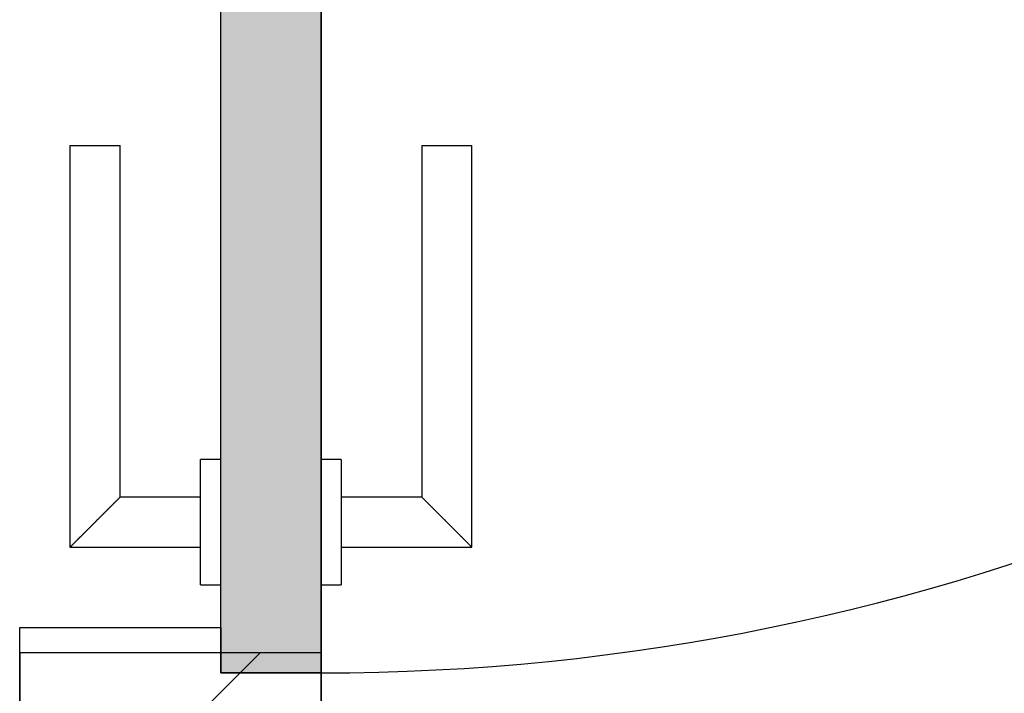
# Model space of a CAD drawing. Extents: x 2 to 87, y -108 to 11.
# Tile 117 of 256: x 21.808 to 22.199, y -59.374 to -59.105. Entities that reach past the tile are written whole.
import ezdxf

# ---------------------------------------------------------------- set-up
doc = ezdxf.new("R2010")
doc.units = 0
doc.header["$MEASUREMENT"] = 0
for name, color, linetype in [('16', 7, 'CONTINUOUS'), ('30', 7, 'CONTINUOUS'), ('8', 7, 'CONTINUOUS')]:
    doc.layers.add(name, color=color, linetype=linetype)

# ---------------------------------------------------------------- blocks, each defined once
blk = doc.blocks.new('*N200')
at = {"layer": '8', "color": 62, "linetype": 'Continuous'}
for p, q in [((0.16, -0.745), (0.16, 0.141)), ((0.2, -0.745), (0.2, 0.141)), ((0.16, -0.745), (0.2, -0.745))]:
    blk.add_line(p, q, dxfattribs=at)
for points in [[(0.16, -0.745), (0.16, -0.745), (0.16, 0.141)], [(0.16, -0.745), (0.2, -0.745), (0.2, 0.141)], [(0.16, -0.745), (0.16, 0.141), (0.2, 0.141)], [(0.2, -0.745), (0.2, -0.745), (0.2, 0.141)]]:
    blk.add_solid(points, dxfattribs=at)

msp = doc.modelspace()

# ---------------------------------------------------------------- linework, layer by layer
at = {"layer": '16', "color": 62, "linetype": 'Continuous'}
msp.add_arc((21.9276, -58.4795), 0.886, 270, 360, dxfattribs=at)
at = {"layer": '30', "color": 62, "linetype": 'Continuous'}
for p, q in [((21.8076, -59.3475), (21.8876, -59.3475)), ((21.8076, -59.3875), (21.8076, -59.3475)), ((21.8876, -59.3475), (21.8876, -59.3655)), ((21.8076, -59.3575), (21.8076, -59.3975)), ((21.9276, -59.3575), (21.8076, -59.3575)), ((21.9276, -59.3795), (21.9276, -59.3575)), ((21.8876, -59.3655), (21.9276, -59.3655)), ((21.9276, -59.3655), (21.9276, -59.3875))]:
    msp.add_line(p, q, dxfattribs=at)
at = {"layer": '8', "color": 62, "linetype": 'Continuous'}
for p, q in [((21.8876, -59.3655), (21.8876, -58.4795)), ((21.9276, -58.4795), (21.9276, -59.3655)), ((21.8276, -59.1555), (21.8276, -59.3155)), ((21.8276, -59.1555), (21.8476, -59.1555)), ((21.8476, -59.2955), (21.8476, -59.1555)), ((21.9676, -59.1555), (21.9676, -59.2955)), ((21.9676, -59.1555), (21.9876, -59.1555)), ((21.9876, -59.3155), (21.9876, -59.1555)), ((21.8876, -59.2805), (21.8796, -59.2805)), ((21.8796, -59.3305), (21.8796, -59.2805)), ((21.9356, -59.2805), (21.9276, -59.2805)), ((21.9356, -59.2805), (21.9356, -59.3305)), ((21.8796, -59.2955), (21.8476, -59.2955)), ((21.9676, -59.2955), (21.9356, -59.2955)), ((21.8276, -59.3155), (21.8796, -59.3155)), ((21.9356, -59.3155), (21.9876, -59.3155)), ((21.8796, -59.3305), (21.8876, -59.3305)), ((21.9276, -59.3305), (21.9356, -59.3305)), ((21.8633, -59.3975), (21.9033, -59.3575)), ((21.8733, -59.3875), (21.8953, -59.3655)), ((21.9276, -59.3655), (21.8876, -59.3655))]:
    msp.add_line(p, q, dxfattribs=at)
for points in [[(21.8476, -59.2955), (21.8475, -59.2955), (21.8475, -59.2956), (21.8475, -59.2956), (21.8475, -59.2956), (21.8475, -59.2956), (21.8475, -59.2956), (21.8475, -59.2956), (21.8475, -59.2956), (21.8475, -59.2956), (21.8475, -59.2956), (21.8475, -59.2956), (21.8475, -59.2956), (21.8475, -59.2956), (21.8475, -59.2956), (21.8475, -59.2956), (21.8475, -59.2956), (21.8475, -59.2956), (21.8475, -59.2956), (21.8475, -59.2956), (21.8475, -59.2956), (21.8475, -59.2956), (21.8475, -59.2956), (21.8475, -59.2956), (21.8475, -59.2956), (21.8475, -59.2956), (21.8475, -59.2956), (21.8475, -59.2956), (21.8475, -59.2956), (21.8474, -59.2957), (21.8474, -59.2957), (21.8474, -59.2957), (21.8474, -59.2957), (21.8474, -59.2957), (21.8474, -59.2957), (21.8474, -59.2957), (21.8474, -59.2957), (21.8474, -59.2957), (21.8474, -59.2957), (21.8474, -59.2957), (21.8474, -59.2957), (21.8474, -59.2957), (21.8474, -59.2957), (21.8474, -59.2957), (21.8474, -59.2957), (21.8474, -59.2957), (21.8474, -59.2957), (21.8473, -59.2957), (21.8473, -59.2958), (21.8473, -59.2958), (21.8473, -59.2958), (21.8473, -59.2958), (21.8473, -59.2958), (21.8473, -59.2958), (21.8473, -59.2958), (21.8473, -59.2958), (21.8473, -59.2958), (21.8473, -59.2958), (21.8473, -59.2958), (21.8473, -59.2958), (21.8473, -59.2958), (21.8473, -59.2958), (21.8473, -59.2958), (21.8472, -59.2959), (21.8471, -59.296), (21.8471, -59.296), (21.8471, -59.296), (21.8471, -59.296), (21.8471, -59.296), (21.8471, -59.296), (21.8471, -59.296), (21.8471, -59.296), (21.8471, -59.296), (21.8471, -59.296), (21.8471, -59.296), (21.847, -59.296), (21.847, -59.2961), (21.847, -59.2961), (21.847, -59.2961), (21.847, -59.2961), (21.847, -59.2961), (21.847, -59.2961), (21.847, -59.2961), (21.847, -59.2961), (21.847, -59.2961), (21.847, -59.2961), (21.8469, -59.2962), (21.8469, -59.2962), (21.8469, -59.2962), (21.8469, -59.2962), (21.8469, -59.2962), (21.8469, -59.2962), (21.8469, -59.2962), (21.8469, -59.2962), (21.8469, -59.2962), (21.8469, -59.2962), (21.8468, -59.2963), (21.8468, -59.2963), (21.8468, -59.2963), (21.8468, -59.2963), (21.8468, -59.2963), (21.8468, -59.2963), (21.8468, -59.2963), (21.8468, -59.2963), (21.8468, -59.2963), (21.8468, -59.2963), (21.8467, -59.2964), (21.8467, -59.2964), (21.8467, -59.2964), (21.8467, -59.2964), (21.8467, -59.2964), (21.8467, -59.2964), (21.8467, -59.2964), (21.8467, -59.2964), (21.8466, -59.2964), (21.8466, -59.2965), (21.8466, -59.2965), (21.8466, -59.2965), (21.8466, -59.2965), (21.8466, -59.2965), (21.8466, -59.2965), (21.8466, -59.2965), (21.8466, -59.2965), (21.8465, -59.2966), (21.8465, -59.2966), (21.8465, -59.2966), (21.8465, -59.2966), (21.8465, -59.2966), (21.8465, -59.2966), (21.8465, -59.2966), (21.8465, -59.2966), (21.8464, -59.2967), (21.8464, -59.2967), (21.8464, -59.2967), (21.8464, -59.2967), (21.8464, -59.2967), (21.8464, -59.2967), (21.8464, -59.2967), (21.8464, -59.2967), (21.8463, -59.2968), (21.8463, -59.2968), (21.8463, -59.2968), (21.8463, -59.2968), (21.8463, -59.2968), (21.8463, -59.2968), (21.8463, -59.2968), (21.8462, -59.2969), (21.8462, -59.2969), (21.8462, -59.2969), (21.8462, -59.2969), (21.8462, -59.2969), (21.8462, -59.2969), (21.8462, -59.2969), (21.8461, -59.297), (21.846, -59.2971), (21.846, -59.2971), (21.846, -59.2971), (21.846, -59.2971), (21.846, -59.2971), (21.846, -59.2971), (21.846, -59.2971), (21.8459, -59.2972), (21.8459, -59.2972), (21.8459, -59.2972), (21.8459, -59.2972), (21.8459, -59.2972), (21.8459, -59.2972), (21.8459, -59.2972), (21.8458, -59.2973), (21.8458, -59.2973), (21.8458, -59.2973), (21.8458, -59.2973), (21.8458, -59.2973), (21.8458, -59.2973), (21.8457, -59.2974), (21.8457, -59.2974), (21.8457, -59.2974), (21.8457, -59.2974), (21.8457, -59.2974), (21.8457, -59.2974), (21.8456, -59.2975), (21.8456, -59.2975), (21.8456, -59.2975), (21.8456, -59.2975), (21.8456, -59.2975), (21.8456, -59.2975), (21.8455, -59.2976), (21.8455, -59.2976), (21.8455, -59.2976), (21.8455, -59.2976), (21.8455, -59.2976), (21.8455, -59.2976), (21.8454, -59.2977), (21.8454, -59.2977), (21.8454, -59.2977), (21.8454, -59.2977), (21.8454, -59.2977), (21.8454, -59.2977), (21.8453, -59.2978), (21.8453, -59.2978), (21.8453, -59.2978), (21.8453, -59.2978), (21.8453, -59.2978), (21.8453, -59.2978), (21.8452, -59.2979), (21.8452, -59.2979), (21.8452, -59.2979), (21.8452, -59.2979), (21.8452, -59.2979), (21.8451, -59.2979), (21.8451, -59.298), (21.8451, -59.298), (21.8451, -59.298), (21.8451, -59.298), (21.8451, -59.298), (21.845, -59.2981), (21.845, -59.2981), (21.845, -59.2981), (21.845, -59.2981), (21.845, -59.2981), (21.8449, -59.2981), (21.8449, -59.2982), (21.8449, -59.2982), (21.8449, -59.2982), (21.8449, -59.2982), (21.8449, -59.2982), (21.8448, -59.2983), (21.8448, -59.2983), (21.8448, -59.2983), (21.8448, -59.2983), (21.8448, -59.2983), (21.8447, -59.2984), (21.8447, -59.2984), (21.8447, -59.2984), (21.8447, -59.2984), (21.8447, -59.2984), (21.8446, -59.2985), (21.8446, -59.2985), (21.8446, -59.2985), (21.8446, -59.2985), (21.8446, -59.2985), (21.8445, -59.2986), (21.8445, -59.2986), (21.8445, -59.2986), (21.8445, -59.2986), (21.8445, -59.2986), (21.8445, -59.2986), (21.8444, -59.2987), (21.8443, -59.2988), (21.8443, -59.2988), (21.8443, -59.2988), (21.8443, -59.2988), (21.8442, -59.2989), (21.8442, -59.2989), (21.8442, -59.2989), (21.8442, -59.2989), (21.8442, -59.2989), (21.8441, -59.299), (21.8441, -59.299), (21.8441, -59.299), (21.8441, -59.299), (21.8441, -59.299), (21.844, -59.2991), (21.844, -59.2991), (21.844, -59.2991), (21.844, -59.2991), (21.844, -59.2991), (21.8439, -59.2992), (21.8439, -59.2992), (21.8439, -59.2992), (21.8439, -59.2992), (21.8439, -59.2992), (21.8438, -59.2993), (21.8438, -59.2993), (21.8438, -59.2993), (21.8438, -59.2993), (21.8437, -59.2994), (21.8437, -59.2994), (21.8437, -59.2994), (21.8437, -59.2994), (21.8437, -59.2994), (21.8436, -59.2995), (21.8436, -59.2995), (21.8436, -59.2995), (21.8436, -59.2995), (21.8435, -59.2995), (21.8435, -59.2996), (21.8435, -59.2996), (21.8435, -59.2996), (21.8435, -59.2996), (21.8434, -59.2997), (21.8434, -59.2997), (21.8434, -59.2997), (21.8434, -59.2997), (21.8433, -59.2997), (21.8433, -59.2998), (21.8433, -59.2998), (21.8433, -59.2998), (21.8433, -59.2998), (21.8432, -59.2999), (21.8432, -59.2999), (21.8432, -59.2999), (21.8432, -59.2999), (21.8431, -59.3), (21.8431, -59.3), (21.8431, -59.3), (21.8431, -59.3), (21.8431, -59.3), (21.843, -59.3001), (21.843, -59.3001), (21.843, -59.3001), (21.843, -59.3001), (21.8429, -59.3002), (21.8429, -59.3002), (21.8429, -59.3002), (21.8429, -59.3002), (21.8428, -59.3002), (21.8428, -59.3003), (21.8428, -59.3003), (21.8428, -59.3003), (21.8428, -59.3003), (21.8427, -59.3004), (21.8427, -59.3004), (21.8427, -59.3004), (21.8427, -59.3004), (21.8426, -59.3005), (21.8426, -59.3005), (21.8426, -59.3005), (21.8426, -59.3005), (21.8425, -59.3006), (21.8425, -59.3006), (21.8425, -59.3006), (21.8425, -59.3006), (21.8424, -59.3006), (21.8424, -59.3007), (21.8424, -59.3007), (21.8424, -59.3007), (21.8424, -59.3007), (21.8423, -59.3008), (21.8423, -59.3008), (21.8423, -59.3008), (21.8423, -59.3008), (21.8422, -59.3009), (21.8421, -59.301), (21.8421, -59.301), (21.8421, -59.301), (21.8421, -59.301), (21.842, -59.3011), (21.842, -59.3011), (21.842, -59.3011), (21.842, -59.3011), (21.8419, -59.3012), (21.8419, -59.3012), (21.8419, -59.3012), (21.8419, -59.3012), (21.8418, -59.3013), (21.8418, -59.3013), (21.8418, -59.3013), (21.8418, -59.3013), (21.8417, -59.3014), (21.8417, -59.3014), (21.8417, -59.3014), (21.8417, -59.3014), (21.8416, -59.3015), (21.8416, -59.3015), (21.8416, -59.3015), (21.8416, -59.3015), (21.8415, -59.3016), (21.8415, -59.3016), (21.8415, -59.3016), (21.8415, -59.3016), (21.8414, -59.3017), (21.8414, -59.3017), (21.8414, -59.3017), (21.8414, -59.3017), (21.8413, -59.3018), (21.8413, -59.3018), (21.8413, -59.3018), (21.8413, -59.3018), (21.8412, -59.3019), (21.8412, -59.3019), (21.8412, -59.3019), (21.8412, -59.3019), (21.8411, -59.302), (21.8411, -59.302), (21.8411, -59.302), (21.8411, -59.302), (21.841, -59.3021), (21.841, -59.3021), (21.841, -59.3021), (21.841, -59.3021), (21.8409, -59.3022), (21.8409, -59.3022), (21.8409, -59.3022), (21.8409, -59.3022), (21.8408, -59.3023), (21.8408, -59.3023), (21.8408, -59.3023), (21.8407, -59.3023), (21.8407, -59.3024), (21.8407, -59.3024), (21.8407, -59.3024), (21.8406, -59.3025), (21.8406, -59.3025), (21.8406, -59.3025), (21.8406, -59.3025), (21.8405, -59.3026), (21.8405, -59.3026), (21.8405, -59.3026), (21.8405, -59.3026), (21.8404, -59.3027), (21.8404, -59.3027), (21.8404, -59.3027), (21.8404, -59.3027), (21.8403, -59.3028), (21.8403, -59.3028), (21.8403, -59.3028), (21.8403, -59.3028), (21.8402, -59.3029), (21.8402, -59.3029), (21.8402, -59.3029), (21.8402, -59.3029), (21.8401, -59.303), (21.8401, -59.303), (21.8401, -59.303), (21.84, -59.3031), (21.84, -59.3031), (21.84, -59.3031), (21.84, -59.3031), (21.8399, -59.3032), (21.8399, -59.3032), (21.8399, -59.3032), (21.8399, -59.3032), (21.8398, -59.3033), (21.8398, -59.3033), (21.8398, -59.3033), (21.8398, -59.3033), (21.8397, -59.3034), (21.8397, -59.3034), (21.8397, -59.3034), (21.8396, -59.3035), (21.8395, -59.3036), (21.8395, -59.3036), (21.8395, -59.3036), (21.8395, -59.3036), (21.8394, -59.3037), (21.8394, -59.3037), (21.8394, -59.3037), (21.8394, -59.3037), (21.8393, -59.3038), (21.8393, -59.3038), (21.8393, -59.3038), (21.8392, -59.3039), (21.8392, -59.3039), (21.8392, -59.3039), (21.8392, -59.3039), (21.8391, -59.304), (21.8391, -59.304), (21.8391, -59.304), (21.8391, -59.304), (21.839, -59.3041), (21.839, -59.3041), (21.839, -59.3041), (21.8389, -59.3042), (21.8389, -59.3042), (21.8389, -59.3042), (21.8389, -59.3042), (21.8388, -59.3043), (21.8388, -59.3043), (21.8388, -59.3043), (21.8388, -59.3043), (21.8387, -59.3044), (21.8387, -59.3044), (21.8387, -59.3044), (21.8386, -59.3045), (21.8386, -59.3045), (21.8386, -59.3045), (21.8386, -59.3045), (21.8385, -59.3046), (21.8385, -59.3046), (21.8385, -59.3046), (21.8385, -59.3046), (21.8384, -59.3047), (21.8384, -59.3047), (21.8384, -59.3047), (21.8383, -59.3047), (21.8383, -59.3048), (21.8383, -59.3048), (21.8383, -59.3048), (21.8382, -59.3049), (21.8382, -59.3049), (21.8382, -59.3049), (21.8382, -59.3049), (21.8381, -59.305), (21.8381, -59.305), (21.8381, -59.305), (21.838, -59.305), (21.838, -59.3051), (21.838, -59.3051), (21.838, -59.3051), (21.8379, -59.3052), (21.8379, -59.3052), (21.8379, -59.3052), (21.8379, -59.3052), (21.8378, -59.3053), (21.8378, -59.3053), (21.8378, -59.3053), (21.8377, -59.3053), (21.8377, -59.3054), (21.8377, -59.3054), (21.8377, -59.3054), (21.8376, -59.3055), (21.8376, -59.3055), (21.8376, -59.3055), (21.8376, -59.3055), (21.8375, -59.3056), (21.8375, -59.3056), (21.8375, -59.3056), (21.8375, -59.3056), (21.8374, -59.3057), (21.8374, -59.3057), (21.8374, -59.3057), (21.8373, -59.3058), (21.8373, -59.3058), (21.8373, -59.3058), (21.8373, -59.3058), (21.8372, -59.3059), (21.8372, -59.3059), (21.8372, -59.3059), (21.8372, -59.3059), (21.8371, -59.306), (21.8371, -59.306), (21.8371, -59.306), (21.837, -59.3061), (21.837, -59.3061), (21.837, -59.3061), (21.837, -59.3061), (21.8369, -59.3062), (21.8368, -59.3063), (21.8368, -59.3063), (21.8368, -59.3063), (21.8367, -59.3064), (21.8367, -59.3064), (21.8367, -59.3064), (21.8367, -59.3064), (21.8366, -59.3065), (21.8366, -59.3065), (21.8366, -59.3065), (21.8366, -59.3065), (21.8365, -59.3066), (21.8365, -59.3066), (21.8365, -59.3066), (21.8364, -59.3067), (21.8364, -59.3067), (21.8364, -59.3067), (21.8364, -59.3067), (21.8363, -59.3068), (21.8363, -59.3068), (21.8363, -59.3068), (21.8363, -59.3068), (21.8362, -59.3069), (21.8362, -59.3069), (21.8362, -59.3069), (21.8361, -59.307), (21.8361, -59.307), (21.8361, -59.307), (21.8361, -59.307), (21.836, -59.3071), (21.836, -59.3071), (21.836, -59.3071), (21.836, -59.3071), (21.8359, -59.3072), (21.8359, -59.3072), (21.8359, -59.3072), (21.8358, -59.3073), (21.8358, -59.3073), (21.8358, -59.3073), (21.8358, -59.3073), (21.8357, -59.3074), (21.8357, -59.3074), (21.8357, -59.3074), (21.8357, -59.3074), (21.8356, -59.3075), (21.8356, -59.3075), (21.8356, -59.3075), (21.8356, -59.3075), (21.8355, -59.3076), (21.8355, -59.3076), (21.8355, -59.3076), (21.8354, -59.3077), (21.8354, -59.3077), (21.8354, -59.3077), (21.8354, -59.3077), (21.8353, -59.3078), (21.8353, -59.3078), (21.8353, -59.3078), (21.8353, -59.3078), (21.8352, -59.3079), (21.8352, -59.3079), (21.8352, -59.3079), (21.8352, -59.3079), (21.8351, -59.308), (21.8351, -59.308), (21.8351, -59.308), (21.835, -59.3081), (21.835, -59.3081), (21.835, -59.3081), (21.835, -59.3081), (21.8349, -59.3082), (21.8349, -59.3082), (21.8349, -59.3082), (21.8349, -59.3082), (21.8348, -59.3083), (21.8348, -59.3083), (21.8348, -59.3083), (21.8348, -59.3083), (21.8347, -59.3084), (21.8347, -59.3084), (21.8347, -59.3084), (21.8347, -59.3084), (21.8346, -59.3085), (21.8346, -59.3085), (21.8346, -59.3085), (21.8346, -59.3085), (21.8345, -59.3086), (21.8345, -59.3086), (21.8345, -59.3086), (21.8344, -59.3087), (21.8344, -59.3087), (21.8344, -59.3087), (21.8344, -59.3087), (21.8343, -59.3088), (21.8342, -59.3089), (21.8342, -59.3089), (21.8342, -59.3089), (21.8342, -59.3089), (21.8341, -59.309), (21.8341, -59.309), (21.8341, -59.309), (21.8341, -59.309), (21.834, -59.3091), (21.834, -59.3091), (21.834, -59.3091), (21.834, -59.3091), (21.8339, -59.3092), (21.8339, -59.3092), (21.8339, -59.3092), (21.8339, -59.3092), (21.8338, -59.3093), (21.8338, -59.3093), (21.8338, -59.3093), (21.8338, -59.3093), (21.8337, -59.3094), (21.8337, -59.3094), (21.8337, -59.3094), (21.8337, -59.3094), (21.8336, -59.3095), (21.8336, -59.3095), (21.8336, -59.3095), (21.8336, -59.3095), (21.8335, -59.3096), (21.8335, -59.3096), (21.8335, -59.3096), (21.8335, -59.3096), (21.8334, -59.3097), (21.8334, -59.3097), (21.8334, -59.3097), (21.8334, -59.3097), (21.8333, -59.3098), (21.8333, -59.3098), (21.8333, -59.3098), (21.8333, -59.3098), (21.8332, -59.3099), (21.8332, -59.3099), (21.8332, -59.3099), (21.8332, -59.3099), (21.8331, -59.31), (21.8331, -59.31), (21.8331, -59.31), (21.8331, -59.31), (21.833, -59.3101), (21.833, -59.3101), (21.833, -59.3101), (21.833, -59.3101), (21.8329, -59.3102), (21.8329, -59.3102), (21.8329, -59.3102), (21.8329, -59.3102), (21.8328, -59.3103), (21.8328, -59.3103), (21.8328, -59.3103), (21.8328, -59.3103), (21.8327, -59.3103), (21.8327, -59.3104), (21.8327, -59.3104), (21.8327, -59.3104), (21.8327, -59.3104), (21.8326, -59.3105), (21.8326, -59.3105), (21.8326, -59.3105), (21.8326, -59.3105), (21.8325, -59.3106), (21.8325, -59.3106), (21.8325, -59.3106), (21.8325, -59.3106), (21.8324, -59.3107), (21.8324, -59.3107), (21.8324, -59.3107), (21.8324, -59.3107), (21.8324, -59.3107), (21.8323, -59.3108), (21.8323, -59.3108), (21.8323, -59.3108), (21.8323, -59.3108), (21.8322, -59.3109), (21.8322, -59.3109), (21.8322, -59.3109), (21.8322, -59.3109), (21.8321, -59.311), (21.8321, -59.311), (21.8321, -59.311), (21.8321, -59.311), (21.8321, -59.311), (21.832, -59.3111), (21.832, -59.3111), (21.832, -59.3111), (21.832, -59.3111), (21.8319, -59.3112), (21.8319, -59.3112), (21.8319, -59.3112), (21.8319, -59.3112), (21.8319, -59.3113), (21.8318, -59.3113), (21.8318, -59.3113), (21.8318, -59.3113), (21.8318, -59.3113), (21.8317, -59.3114), (21.8317, -59.3114), (21.8317, -59.3114), (21.8317, -59.3114), (21.8317, -59.3114), (21.8316, -59.3115), (21.8316, -59.3115), (21.8316, -59.3115), (21.8316, -59.3115), (21.8315, -59.3116), (21.8315, -59.3116), (21.8315, -59.3116), (21.8315, -59.3116), (21.8315, -59.3116), (21.8314, -59.3117), (21.8314, -59.3117), (21.8314, -59.3117), (21.8314, -59.3117), (21.8313, -59.3118), (21.8313, -59.3118), (21.8313, -59.3118), (21.8313, -59.3118), (21.8313, -59.3118), (21.8312, -59.3119), (21.8312, -59.3119), (21.8312, -59.3119), (21.8312, -59.3119), (21.8312, -59.3119), (21.8311, -59.312), (21.8311, -59.312), (21.8311, -59.312), (21.8311, -59.312), (21.8311, -59.312), (21.831, -59.3121), (21.831, -59.3121), (21.831, -59.3121), (21.831, -59.3121), (21.8309, -59.3121), (21.8309, -59.3122), (21.8309, -59.3122), (21.8309, -59.3122), (21.8309, -59.3122), (21.8308, -59.3123), (21.8308, -59.3123), (21.8308, -59.3123), (21.8308, -59.3123), (21.8308, -59.3123), (21.8307, -59.3124), (21.8307, -59.3124), (21.8307, -59.3124), (21.8307, -59.3124), (21.8307, -59.3124), (21.8306, -59.3124), (21.8306, -59.3125), (21.8306, -59.3125), (21.8306, -59.3125), (21.8306, -59.3125), (21.8306, -59.3125), (21.8305, -59.3126), (21.8305, -59.3126), (21.8305, -59.3126), (21.8305, -59.3126), (21.8305, -59.3126), (21.8304, -59.3127), (21.8304, -59.3127), (21.8304, -59.3127), (21.8304, -59.3127), (21.8304, -59.3127), (21.8303, -59.3128), (21.8303, -59.3128), (21.8303, -59.3128), (21.8303, -59.3128), (21.8303, -59.3128), (21.8303, -59.3128), (21.8302, -59.3129), (21.8302, -59.3129), (21.8302, -59.3129), (21.8302, -59.3129), (21.8302, -59.3129), (21.8301, -59.313), (21.8301, -59.313), (21.8301, -59.313), (21.8301, -59.313), (21.8301, -59.313), (21.8301, -59.313), (21.83, -59.3131), (21.83, -59.3131), (21.83, -59.3131), (21.83, -59.3131), (21.83, -59.3131), (21.8299, -59.3132), (21.8298, -59.3133), (21.8298, -59.3133), (21.8298, -59.3133), (21.8298, -59.3133), (21.8298, -59.3133), (21.8298, -59.3133), (21.8297, -59.3134), (21.8297, -59.3134), (21.8297, -59.3134), (21.8297, -59.3134), (21.8297, -59.3134), (21.8297, -59.3134), (21.8296, -59.3135), (21.8296, -59.3135), (21.8296, -59.3135), (21.8296, -59.3135), (21.8296, -59.3135), (21.8296, -59.3135), (21.8295, -59.3136), (21.8295, -59.3136), (21.8295, -59.3136), (21.8295, -59.3136), (21.8295, -59.3136), (21.8295, -59.3136), (21.8294, -59.3137), (21.8294, -59.3137), (21.8294, -59.3137), (21.8294, -59.3137), (21.8294, -59.3137), (21.8294, -59.3137), (21.8293, -59.3138), (21.8293, -59.3138), (21.8293, -59.3138), (21.8293, -59.3138), (21.8293, -59.3138), (21.8293, -59.3138), (21.8293, -59.3138), (21.8292, -59.3139), (21.8292, -59.3139), (21.8292, -59.3139), (21.8292, -59.3139), (21.8292, -59.3139), (21.8292, -59.3139), (21.8292, -59.3139), (21.8291, -59.314), (21.8291, -59.314), (21.8291, -59.314), (21.8291, -59.314), (21.8291, -59.314), (21.8291, -59.314), (21.8291, -59.314), (21.829, -59.3141), (21.829, -59.3141), (21.829, -59.3141), (21.829, -59.3141), (21.829, -59.3141), (21.829, -59.3141), (21.829, -59.3141), (21.8289, -59.3142), (21.8289, -59.3142), (21.8289, -59.3142), (21.8289, -59.3142), (21.8289, -59.3142), (21.8289, -59.3142), (21.8289, -59.3142), (21.8288, -59.3143), (21.8288, -59.3143), (21.8288, -59.3143), (21.8288, -59.3143), (21.8288, -59.3143), (21.8288, -59.3143), (21.8288, -59.3143), (21.8288, -59.3143), (21.8287, -59.3144), (21.8287, -59.3144), (21.8287, -59.3144), (21.8287, -59.3144), (21.8287, -59.3144), (21.8287, -59.3144), (21.8287, -59.3144), (21.8287, -59.3144), (21.8286, -59.3145), (21.8286, -59.3145), (21.8286, -59.3145), (21.8286, -59.3145), (21.8286, -59.3145), (21.8286, -59.3145), (21.8286, -59.3145), (21.8286, -59.3145), (21.8286, -59.3145), (21.8285, -59.3146), (21.8285, -59.3146), (21.8285, -59.3146), (21.8285, -59.3146), (21.8285, -59.3146), (21.8285, -59.3146), (21.8285, -59.3146), (21.8285, -59.3146), (21.8284, -59.3147), (21.8283, -59.3148), (21.8283, -59.3148), (21.8283, -59.3148), (21.8283, -59.3148), (21.8283, -59.3148), (21.8283, -59.3148), (21.8283, -59.3148), (21.8283, -59.3148), (21.8283, -59.3148), (21.8283, -59.3148), (21.8282, -59.3149), (21.8282, -59.3149), (21.8282, -59.3149), (21.8282, -59.3149), (21.8282, -59.3149), (21.8282, -59.3149), (21.8282, -59.3149), (21.8282, -59.3149), (21.8282, -59.3149), (21.8282, -59.3149), (21.8281, -59.315), (21.8281, -59.315), (21.8281, -59.315), (21.8281, -59.315), (21.8281, -59.315), (21.8281, -59.315), (21.8281, -59.315), (21.8281, -59.315), (21.8281, -59.315), (21.8281, -59.315), (21.8281, -59.315), (21.8281, -59.315), (21.828, -59.3151), (21.828, -59.3151), (21.828, -59.3151), (21.828, -59.3151), (21.828, -59.3151), (21.828, -59.3151), (21.828, -59.3151), (21.828, -59.3151), (21.828, -59.3151), (21.828, -59.3151), (21.828, -59.3151), (21.828, -59.3151), (21.828, -59.3151), (21.8279, -59.3152), (21.8279, -59.3152), (21.8279, -59.3152), (21.8279, -59.3152), (21.8279, -59.3152), (21.8279, -59.3152), (21.8279, -59.3152), (21.8279, -59.3152), (21.8279, -59.3152), (21.8279, -59.3152), (21.8279, -59.3152), (21.8279, -59.3152), (21.8279, -59.3152), (21.8279, -59.3152), (21.8279, -59.3152), (21.8278, -59.3153), (21.8278, -59.3153), (21.8278, -59.3153), (21.8278, -59.3153), (21.8278, -59.3153), (21.8278, -59.3153), (21.8278, -59.3153), (21.8278, -59.3153), (21.8278, -59.3153), (21.8278, -59.3153), (21.8278, -59.3153), (21.8278, -59.3153), (21.8278, -59.3153), (21.8278, -59.3153), (21.8278, -59.3153), (21.8278, -59.3153), (21.8278, -59.3153), (21.8278, -59.3153), (21.8278, -59.3153), (21.8277, -59.3154), (21.8276, -59.3155)], [(21.9876, -59.3155), (21.9875, -59.3155), (21.9875, -59.3154), (21.9875, -59.3154), (21.9875, -59.3154), (21.9875, -59.3154), (21.9875, -59.3154), (21.9875, -59.3154), (21.9875, -59.3154), (21.9875, -59.3154), (21.9875, -59.3154), (21.9875, -59.3154), (21.9875, -59.3154), (21.9875, -59.3154), (21.9875, -59.3154), (21.9875, -59.3154), (21.9875, -59.3154), (21.9875, -59.3154), (21.9875, -59.3154), (21.9875, -59.3154), (21.9875, -59.3154), (21.9875, -59.3154), (21.9875, -59.3154), (21.9875, -59.3154), (21.9875, -59.3154), (21.9875, -59.3154), (21.9875, -59.3154), (21.9875, -59.3154), (21.9875, -59.3154), (21.9874, -59.3153), (21.9874, -59.3153), (21.9874, -59.3153), (21.9874, -59.3153), (21.9874, -59.3153), (21.9874, -59.3153), (21.9874, -59.3153), (21.9874, -59.3153), (21.9874, -59.3153), (21.9874, -59.3153), (21.9874, -59.3153), (21.9874, -59.3153), (21.9874, -59.3153), (21.9874, -59.3153), (21.9874, -59.3153), (21.9874, -59.3153), (21.9874, -59.3153), (21.9874, -59.3153), (21.9873, -59.3153), (21.9873, -59.3152), (21.9873, -59.3152), (21.9873, -59.3152), (21.9873, -59.3152), (21.9873, -59.3152), (21.9873, -59.3152), (21.9873, -59.3152), (21.9873, -59.3152), (21.9873, -59.3152), (21.9873, -59.3152), (21.9873, -59.3152), (21.9873, -59.3152), (21.9873, -59.3152), (21.9873, -59.3152), (21.9873, -59.3152), (21.9872, -59.3151), (21.9871, -59.315), (21.9871, -59.315), (21.9871, -59.315), (21.9871, -59.315), (21.9871, -59.315), (21.9871, -59.315), (21.9871, -59.315), (21.9871, -59.315), (21.9871, -59.315), (21.9871, -59.315), (21.9871, -59.315), (21.987, -59.315), (21.987, -59.3149), (21.987, -59.3149), (21.987, -59.3149), (21.987, -59.3149), (21.987, -59.3149), (21.987, -59.3149), (21.987, -59.3149), (21.987, -59.3149), (21.987, -59.3149), (21.987, -59.3149), (21.9869, -59.3148), (21.9869, -59.3148), (21.9869, -59.3148), (21.9869, -59.3148), (21.9869, -59.3148), (21.9869, -59.3148), (21.9869, -59.3148), (21.9869, -59.3148), (21.9869, -59.3148), (21.9869, -59.3148), (21.9868, -59.3147), (21.9868, -59.3147), (21.9868, -59.3147), (21.9868, -59.3147), (21.9868, -59.3147), (21.9868, -59.3147), (21.9868, -59.3147), (21.9868, -59.3147), (21.9868, -59.3147), (21.9868, -59.3147), (21.9867, -59.3146), (21.9867, -59.3146), (21.9867, -59.3146), (21.9867, -59.3146), (21.9867, -59.3146), (21.9867, -59.3146), (21.9867, -59.3146), (21.9867, -59.3146), (21.9866, -59.3145), (21.9866, -59.3145), (21.9866, -59.3145), (21.9866, -59.3145), (21.9866, -59.3145), (21.9866, -59.3145), (21.9866, -59.3145), (21.9866, -59.3145), (21.9866, -59.3145), (21.9865, -59.3144), (21.9865, -59.3144), (21.9865, -59.3144), (21.9865, -59.3144), (21.9865, -59.3144), (21.9865, -59.3144), (21.9865, -59.3144), (21.9865, -59.3144), (21.9864, -59.3143), (21.9864, -59.3143), (21.9864, -59.3143), (21.9864, -59.3143), (21.9864, -59.3143), (21.9864, -59.3143), (21.9864, -59.3143), (21.9864, -59.3143), (21.9863, -59.3142), (21.9863, -59.3142), (21.9863, -59.3142), (21.9863, -59.3142), (21.9863, -59.3142), (21.9863, -59.3142), (21.9863, -59.3142), (21.9862, -59.3141), (21.9862, -59.3141), (21.9862, -59.3141), (21.9862, -59.3141), (21.9862, -59.3141), (21.9862, -59.3141), (21.9862, -59.3141), (21.9861, -59.314), (21.986, -59.3139), (21.986, -59.3139), (21.986, -59.3139), (21.986, -59.3139), (21.986, -59.3139), (21.986, -59.3139), (21.986, -59.3139), (21.9859, -59.3138), (21.9859, -59.3138), (21.9859, -59.3138), (21.9859, -59.3138), (21.9859, -59.3138), (21.9859, -59.3138), (21.9859, -59.3138), (21.9858, -59.3137), (21.9858, -59.3137), (21.9858, -59.3137), (21.9858, -59.3137), (21.9858, -59.3137), (21.9858, -59.3137), (21.9857, -59.3136), (21.9857, -59.3136), (21.9857, -59.3136), (21.9857, -59.3136), (21.9857, -59.3136), (21.9857, -59.3136), (21.9856, -59.3135), (21.9856, -59.3135), (21.9856, -59.3135), (21.9856, -59.3135), (21.9856, -59.3135), (21.9856, -59.3135), (21.9855, -59.3134), (21.9855, -59.3134), (21.9855, -59.3134), (21.9855, -59.3134), (21.9855, -59.3134), (21.9855, -59.3134), (21.9854, -59.3133), (21.9854, -59.3133), (21.9854, -59.3133), (21.9854, -59.3133), (21.9854, -59.3133), (21.9854, -59.3133), (21.9853, -59.3132), (21.9853, -59.3132), (21.9853, -59.3132), (21.9853, -59.3132), (21.9853, -59.3132), (21.9853, -59.3132), (21.9852, -59.3131), (21.9852, -59.3131), (21.9852, -59.3131), (21.9852, -59.3131), (21.9852, -59.3131), (21.9851, -59.313), (21.9851, -59.313), (21.9851, -59.313), (21.9851, -59.313), (21.9851, -59.313), (21.9851, -59.313), (21.985, -59.3129), (21.985, -59.3129), (21.985, -59.3129), (21.985, -59.3129), (21.985, -59.3129), (21.9849, -59.3128), (21.9849, -59.3128), (21.9849, -59.3128), (21.9849, -59.3128), (21.9849, -59.3128), (21.9849, -59.3128), (21.9848, -59.3127), (21.9848, -59.3127), (21.9848, -59.3127), (21.9848, -59.3127), (21.9848, -59.3127), (21.9847, -59.3126), (21.9847, -59.3126), (21.9847, -59.3126), (21.9847, -59.3126), (21.9847, -59.3126), (21.9846, -59.3125), (21.9846, -59.3125), (21.9846, -59.3125), (21.9846, -59.3125), (21.9846, -59.3125), (21.9845, -59.3124), (21.9845, -59.3124), (21.9845, -59.3124), (21.9845, -59.3124), (21.9845, -59.3124), (21.9845, -59.3124), (21.9844, -59.3123), (21.9843, -59.3122), (21.9843, -59.3122), (21.9843, -59.3122), (21.9843, -59.3122), (21.9842, -59.3121), (21.9842, -59.3121), (21.9842, -59.3121), (21.9842, -59.3121), (21.9842, -59.3121), (21.9841, -59.312), (21.9841, -59.312), (21.9841, -59.312), (21.9841, -59.312), (21.9841, -59.312), (21.984, -59.3119), (21.984, -59.3119), (21.984, -59.3119), (21.984, -59.3119), (21.984, -59.3119), (21.9839, -59.3118), (21.9839, -59.3118), (21.9839, -59.3118), (21.9839, -59.3118), (21.9839, -59.3118), (21.9838, -59.3117), (21.9838, -59.3117), (21.9838, -59.3117), (21.9838, -59.3117), (21.9837, -59.3116), (21.9837, -59.3116), (21.9837, -59.3116), (21.9837, -59.3116), (21.9837, -59.3116), (21.9836, -59.3115), (21.9836, -59.3115), (21.9836, -59.3115), (21.9836, -59.3115), (21.9835, -59.3114), (21.9835, -59.3114), (21.9835, -59.3114), (21.9835, -59.3114), (21.9835, -59.3114), (21.9834, -59.3113), (21.9834, -59.3113), (21.9834, -59.3113), (21.9834, -59.3113), (21.9833, -59.3113), (21.9833, -59.3112), (21.9833, -59.3112), (21.9833, -59.3112), (21.9833, -59.3112), (21.9832, -59.3111), (21.9832, -59.3111), (21.9832, -59.3111), (21.9832, -59.3111), (21.9831, -59.311), (21.9831, -59.311), (21.9831, -59.311), (21.9831, -59.311), (21.9831, -59.311), (21.983, -59.3109), (21.983, -59.3109), (21.983, -59.3109), (21.983, -59.3109), (21.9829, -59.3108), (21.9829, -59.3108), (21.9829, -59.3108), (21.9829, -59.3108), (21.9828, -59.3107), (21.9828, -59.3107), (21.9828, -59.3107), (21.9828, -59.3107), (21.9828, -59.3107), (21.9827, -59.3106), (21.9827, -59.3106), (21.9827, -59.3106), (21.9827, -59.3106), (21.9826, -59.3105), (21.9826, -59.3105), (21.9826, -59.3105), (21.9826, -59.3105), (21.9825, -59.3104), (21.9825, -59.3104), (21.9825, -59.3104), (21.9825, -59.3104), (21.9824, -59.3103), (21.9824, -59.3103), (21.9824, -59.3103), (21.9824, -59.3103), (21.9824, -59.3103), (21.9823, -59.3102), (21.9823, -59.3102), (21.9823, -59.3102), (21.9823, -59.3102), (21.9822, -59.3101), (21.9821, -59.31), (21.9821, -59.31), (21.9821, -59.31), (21.9821, -59.31), (21.982, -59.3099), (21.982, -59.3099), (21.982, -59.3099), (21.982, -59.3099), (21.9819, -59.3098), (21.9819, -59.3098), (21.9819, -59.3098), (21.9819, -59.3098), (21.9818, -59.3097), (21.9818, -59.3097), (21.9818, -59.3097), (21.9818, -59.3097), (21.9817, -59.3096), (21.9817, -59.3096), (21.9817, -59.3096), (21.9817, -59.3096), (21.9816, -59.3095), (21.9816, -59.3095), (21.9816, -59.3095), (21.9816, -59.3095), (21.9815, -59.3094), (21.9815, -59.3094), (21.9815, -59.3094), (21.9815, -59.3094), (21.9814, -59.3093), (21.9814, -59.3093), (21.9814, -59.3093), (21.9814, -59.3093), (21.9813, -59.3092), (21.9813, -59.3092), (21.9813, -59.3092), (21.9813, -59.3092), (21.9812, -59.3091), (21.9812, -59.3091), (21.9812, -59.3091), (21.9812, -59.3091), (21.9811, -59.309), (21.9811, -59.309), (21.9811, -59.309), (21.9811, -59.309), (21.981, -59.3089), (21.981, -59.3089), (21.981, -59.3089), (21.981, -59.3089), (21.9809, -59.3088), (21.9809, -59.3088), (21.9809, -59.3088), (21.9809, -59.3088), (21.9808, -59.3087), (21.9808, -59.3087), (21.9808, -59.3087), (21.9807, -59.3087), (21.9807, -59.3086), (21.9807, -59.3086), (21.9807, -59.3086), (21.9806, -59.3085), (21.9806, -59.3085), (21.9806, -59.3085), (21.9806, -59.3085), (21.9805, -59.3084), (21.9805, -59.3084), (21.9805, -59.3084), (21.9805, -59.3084), (21.9804, -59.3083), (21.9804, -59.3083), (21.9804, -59.3083), (21.9804, -59.3083), (21.9803, -59.3082), (21.9803, -59.3082), (21.9803, -59.3082), (21.9803, -59.3082), (21.9802, -59.3081), (21.9802, -59.3081), (21.9802, -59.3081), (21.9802, -59.3081), (21.9801, -59.308), (21.9801, -59.308), (21.9801, -59.308), (21.98, -59.3079), (21.98, -59.3079), (21.98, -59.3079), (21.98, -59.3079), (21.9799, -59.3078), (21.9799, -59.3078), (21.9799, -59.3078), (21.9799, -59.3078), (21.9798, -59.3077), (21.9798, -59.3077), (21.9798, -59.3077), (21.9798, -59.3077), (21.9797, -59.3076), (21.9797, -59.3076), (21.9797, -59.3076), (21.9796, -59.3075), (21.9795, -59.3074), (21.9795, -59.3074), (21.9795, -59.3074), (21.9795, -59.3074), (21.9794, -59.3073), (21.9794, -59.3073), (21.9794, -59.3073), (21.9794, -59.3073), (21.9793, -59.3072), (21.9793, -59.3072), (21.9793, -59.3072), (21.9792, -59.3071), (21.9792, -59.3071), (21.9792, -59.3071), (21.9792, -59.3071), (21.9791, -59.307), (21.9791, -59.307), (21.9791, -59.307), (21.9791, -59.307), (21.979, -59.3069), (21.979, -59.3069), (21.979, -59.3069), (21.9789, -59.3068), (21.9789, -59.3068), (21.9789, -59.3068), (21.9789, -59.3068), (21.9788, -59.3067), (21.9788, -59.3067), (21.9788, -59.3067), (21.9788, -59.3067), (21.9787, -59.3066), (21.9787, -59.3066), (21.9787, -59.3066), (21.9786, -59.3065), (21.9786, -59.3065), (21.9786, -59.3065), (21.9786, -59.3065), (21.9785, -59.3064), (21.9785, -59.3064), (21.9785, -59.3064), (21.9785, -59.3064), (21.9784, -59.3063), (21.9784, -59.3063), (21.9784, -59.3063), (21.9783, -59.3062), (21.9783, -59.3062), (21.9783, -59.3062), (21.9783, -59.3062), (21.9782, -59.3061), (21.9782, -59.3061), (21.9782, -59.3061), (21.9782, -59.3061), (21.9781, -59.306), (21.9781, -59.306), (21.9781, -59.306), (21.978, -59.3059), (21.978, -59.3059), (21.978, -59.3059), (21.978, -59.3059), (21.9779, -59.3058), (21.9779, -59.3058), (21.9779, -59.3058), (21.9779, -59.3058), (21.9778, -59.3057), (21.9778, -59.3057), (21.9778, -59.3057), (21.9777, -59.3056), (21.9777, -59.3056), (21.9777, -59.3056), (21.9777, -59.3056), (21.9776, -59.3055), (21.9776, -59.3055), (21.9776, -59.3055), (21.9776, -59.3055), (21.9775, -59.3054), (21.9775, -59.3054), (21.9775, -59.3054), (21.9775, -59.3053), (21.9774, -59.3053), (21.9774, -59.3053), (21.9774, -59.3053), (21.9773, -59.3052), (21.9773, -59.3052), (21.9773, -59.3052), (21.9773, -59.3052), (21.9772, -59.3051), (21.9772, -59.3051), (21.9772, -59.3051), (21.9772, -59.305), (21.9771, -59.305), (21.9771, -59.305), (21.9771, -59.305), (21.977, -59.3049), (21.977, -59.3049), (21.977, -59.3049), (21.977, -59.3049), (21.9769, -59.3048), (21.9769, -59.3047), (21.9768, -59.3047), (21.9768, -59.3047), (21.9768, -59.3047), (21.9767, -59.3046), (21.9767, -59.3046), (21.9767, -59.3046), (21.9767, -59.3046), (21.9766, -59.3045), (21.9766, -59.3045), (21.9766, -59.3045), (21.9766, -59.3045), (21.9765, -59.3044), (21.9765, -59.3044), (21.9765, -59.3044), (21.9764, -59.3043), (21.9764, -59.3043), (21.9764, -59.3043), (21.9764, -59.3043), (21.9763, -59.3042), (21.9763, -59.3042), (21.9763, -59.3042), (21.9763, -59.3042), (21.9762, -59.3041), (21.9762, -59.3041), (21.9762, -59.3041), (21.9761, -59.304), (21.9761, -59.304), (21.9761, -59.304), (21.9761, -59.304), (21.976, -59.3039), (21.976, -59.3039), (21.976, -59.3039), (21.976, -59.3039), (21.9759, -59.3038), (21.9759, -59.3038), (21.9759, -59.3038), (21.9758, -59.3037), (21.9758, -59.3037), (21.9758, -59.3037), (21.9758, -59.3037), (21.9757, -59.3036), (21.9757, -59.3036), (21.9757, -59.3036), (21.9757, -59.3036), (21.9756, -59.3035), (21.9756, -59.3035), (21.9756, -59.3035), (21.9756, -59.3035), (21.9755, -59.3034), (21.9755, -59.3034), (21.9755, -59.3034), (21.9754, -59.3033), (21.9754, -59.3033), (21.9754, -59.3033), (21.9754, -59.3033), (21.9753, -59.3032), (21.9753, -59.3032), (21.9753, -59.3032), (21.9753, -59.3032), (21.9752, -59.3031), (21.9752, -59.3031), (21.9752, -59.3031), (21.9752, -59.3031), (21.9751, -59.303), (21.9751, -59.303), (21.9751, -59.303), (21.975, -59.3029), (21.975, -59.3029), (21.975, -59.3029), (21.975, -59.3029), (21.9749, -59.3028), (21.9749, -59.3028), (21.9749, -59.3028), (21.9749, -59.3028), (21.9748, -59.3027), (21.9748, -59.3027), (21.9748, -59.3027), (21.9748, -59.3027), (21.9747, -59.3026), (21.9747, -59.3026), (21.9747, -59.3026), (21.9747, -59.3026), (21.9746, -59.3025), (21.9746, -59.3025), (21.9746, -59.3025), (21.9746, -59.3025), (21.9745, -59.3024), (21.9745, -59.3024), (21.9745, -59.3024), (21.9744, -59.3023), (21.9744, -59.3023), (21.9744, -59.3023), (21.9744, -59.3023), (21.9743, -59.3022), (21.9742, -59.3021), (21.9742, -59.3021), (21.9742, -59.3021), (21.9742, -59.3021), (21.9741, -59.302), (21.9741, -59.302), (21.9741, -59.302), (21.9741, -59.302), (21.974, -59.3019), (21.974, -59.3019), (21.974, -59.3019), (21.974, -59.3019), (21.9739, -59.3018), (21.9739, -59.3018), (21.9739, -59.3018), (21.9739, -59.3018), (21.9738, -59.3017), (21.9738, -59.3017), (21.9738, -59.3017), (21.9738, -59.3017), (21.9737, -59.3016), (21.9737, -59.3016), (21.9737, -59.3016), (21.9737, -59.3016), (21.9736, -59.3015), (21.9736, -59.3015), (21.9736, -59.3015), (21.9736, -59.3015), (21.9735, -59.3014), (21.9735, -59.3014), (21.9735, -59.3014), (21.9735, -59.3014), (21.9734, -59.3013), (21.9734, -59.3013), (21.9734, -59.3013), (21.9734, -59.3013), (21.9733, -59.3012), (21.9733, -59.3012), (21.9733, -59.3012), (21.9733, -59.3012), (21.9732, -59.3011), (21.9732, -59.3011), (21.9732, -59.3011), (21.9732, -59.3011), (21.9731, -59.301), (21.9731, -59.301), (21.9731, -59.301), (21.9731, -59.301), (21.973, -59.3009), (21.973, -59.3009), (21.973, -59.3009), (21.973, -59.3009), (21.9729, -59.3008), (21.9729, -59.3008), (21.9729, -59.3008), (21.9729, -59.3008), (21.9728, -59.3007), (21.9728, -59.3007), (21.9728, -59.3007), (21.9728, -59.3007), (21.9727, -59.3006), (21.9727, -59.3006), (21.9727, -59.3006), (21.9727, -59.3006), (21.9727, -59.3006), (21.9726, -59.3005), (21.9726, -59.3005), (21.9726, -59.3005), (21.9726, -59.3005), (21.9725, -59.3004), (21.9725, -59.3004), (21.9725, -59.3004), (21.9725, -59.3004), (21.9724, -59.3003), (21.9724, -59.3003), (21.9724, -59.3003), (21.9724, -59.3003), (21.9724, -59.3002), (21.9723, -59.3002), (21.9723, -59.3002), (21.9723, -59.3002), (21.9723, -59.3002), (21.9722, -59.3001), (21.9722, -59.3001), (21.9722, -59.3001), (21.9722, -59.3001), (21.9721, -59.3), (21.9721, -59.3), (21.9721, -59.3), (21.9721, -59.3), (21.9721, -59.3), (21.972, -59.2999), (21.972, -59.2999), (21.972, -59.2999), (21.972, -59.2999), (21.9719, -59.2998), (21.9719, -59.2998), (21.9719, -59.2998), (21.9719, -59.2998), (21.9718, -59.2997), (21.9717, -59.2996), (21.9717, -59.2996), (21.9717, -59.2996), (21.9717, -59.2996), (21.9717, -59.2995), (21.9716, -59.2995), (21.9716, -59.2995), (21.9716, -59.2995), (21.9716, -59.2995), (21.9715, -59.2994), (21.9715, -59.2994), (21.9715, -59.2994), (21.9715, -59.2994), (21.9715, -59.2994), (21.9714, -59.2993), (21.9714, -59.2993), (21.9714, -59.2993), (21.9714, -59.2993), (21.9713, -59.2992), (21.9713, -59.2992), (21.9713, -59.2992), (21.9713, -59.2992), (21.9713, -59.2992), (21.9712, -59.2991), (21.9712, -59.2991), (21.9712, -59.2991), (21.9712, -59.2991), (21.9712, -59.2991), (21.9711, -59.299), (21.9711, -59.299), (21.9711, -59.299), (21.9711, -59.299), (21.9711, -59.299), (21.971, -59.2989), (21.971, -59.2989), (21.971, -59.2989), (21.971, -59.2989), (21.9709, -59.2989), (21.9709, -59.2988), (21.9709, -59.2988), (21.9709, -59.2988), (21.9709, -59.2988), (21.9708, -59.2987), (21.9708, -59.2987), (21.9708, -59.2987), (21.9708, -59.2987), (21.9708, -59.2987), (21.9707, -59.2986), (21.9707, -59.2986), (21.9707, -59.2986), (21.9707, -59.2986), (21.9707, -59.2986), (21.9706, -59.2986), (21.9706, -59.2985), (21.9706, -59.2985), (21.9706, -59.2985), (21.9706, -59.2985), (21.9706, -59.2985), (21.9705, -59.2984), (21.9705, -59.2984), (21.9705, -59.2984), (21.9705, -59.2984), (21.9705, -59.2984), (21.9704, -59.2983), (21.9704, -59.2983), (21.9704, -59.2983), (21.9704, -59.2983), (21.9704, -59.2983), (21.9703, -59.2982), (21.9703, -59.2982), (21.9703, -59.2982), (21.9703, -59.2982), (21.9703, -59.2982), (21.9703, -59.2981), (21.9702, -59.2981), (21.9702, -59.2981), (21.9702, -59.2981), (21.9702, -59.2981), (21.9702, -59.2981), (21.9701, -59.298), (21.9701, -59.298), (21.9701, -59.298), (21.9701, -59.298), (21.9701, -59.298), (21.9701, -59.2979), (21.97, -59.2979), (21.97, -59.2979), (21.97, -59.2979), (21.97, -59.2979), (21.97, -59.2979), (21.9699, -59.2978), (21.9698, -59.2977), (21.9698, -59.2977), (21.9698, -59.2977), (21.9698, -59.2977), (21.9698, -59.2977), (21.9698, -59.2977), (21.9697, -59.2976), (21.9697, -59.2976), (21.9697, -59.2976), (21.9697, -59.2976), (21.9697, -59.2976), (21.9697, -59.2976), (21.9696, -59.2975), (21.9696, -59.2975), (21.9696, -59.2975), (21.9696, -59.2975), (21.9696, -59.2975), (21.9696, -59.2975), (21.9695, -59.2974), (21.9695, -59.2974), (21.9695, -59.2974), (21.9695, -59.2974), (21.9695, -59.2974), (21.9695, -59.2974), (21.9694, -59.2973), (21.9694, -59.2973), (21.9694, -59.2973), (21.9694, -59.2973), (21.9694, -59.2973), (21.9694, -59.2973), (21.9693, -59.2972), (21.9693, -59.2972), (21.9693, -59.2972), (21.9693, -59.2972), (21.9693, -59.2972), (21.9693, -59.2972), (21.9693, -59.2972), (21.9692, -59.2971), (21.9692, -59.2971), (21.9692, -59.2971), (21.9692, -59.2971), (21.9692, -59.2971), (21.9692, -59.2971), (21.9692, -59.2971), (21.9691, -59.297), (21.9691, -59.297), (21.9691, -59.297), (21.9691, -59.297), (21.9691, -59.297), (21.9691, -59.297), (21.9691, -59.297), (21.969, -59.2969), (21.969, -59.2969), (21.969, -59.2969), (21.969, -59.2969), (21.969, -59.2969), (21.969, -59.2969), (21.969, -59.2969), (21.9689, -59.2968), (21.9689, -59.2968), (21.9689, -59.2968), (21.9689, -59.2968), (21.9689, -59.2968), (21.9689, -59.2968), (21.9689, -59.2968), (21.9688, -59.2967), (21.9688, -59.2967), (21.9688, -59.2967), (21.9688, -59.2967), (21.9688, -59.2967), (21.9688, -59.2967), (21.9688, -59.2967), (21.9688, -59.2967), (21.9687, -59.2966), (21.9687, -59.2966), (21.9687, -59.2966), (21.9687, -59.2966), (21.9687, -59.2966), (21.9687, -59.2966), (21.9687, -59.2966), (21.9687, -59.2966), (21.9686, -59.2965), (21.9686, -59.2965), (21.9686, -59.2965), (21.9686, -59.2965), (21.9686, -59.2965), (21.9686, -59.2965), (21.9686, -59.2965), (21.9686, -59.2965), (21.9686, -59.2964), (21.9685, -59.2964), (21.9685, -59.2964), (21.9685, -59.2964), (21.9685, -59.2964), (21.9685, -59.2964), (21.9685, -59.2964), (21.9685, -59.2964), (21.9685, -59.2964), (21.9684, -59.2963), (21.9683, -59.2962), (21.9683, -59.2962), (21.9683, -59.2962), (21.9683, -59.2962), (21.9683, -59.2962), (21.9683, -59.2962), (21.9683, -59.2962), (21.9683, -59.2962), (21.9683, -59.2962), (21.9683, -59.2962), (21.9682, -59.2961), (21.9682, -59.2961), (21.9682, -59.2961), (21.9682, -59.2961), (21.9682, -59.2961), (21.9682, -59.2961), (21.9682, -59.2961), (21.9682, -59.2961), (21.9682, -59.2961), (21.9682, -59.2961), (21.9681, -59.296), (21.9681, -59.296), (21.9681, -59.296), (21.9681, -59.296), (21.9681, -59.296), (21.9681, -59.296), (21.9681, -59.296), (21.9681, -59.296), (21.9681, -59.296), (21.9681, -59.296), (21.9681, -59.296), (21.9681, -59.296), (21.968, -59.2959), (21.968, -59.2959), (21.968, -59.2959), (21.968, -59.2959), (21.968, -59.2959), (21.968, -59.2959), (21.968, -59.2959), (21.968, -59.2959), (21.968, -59.2959), (21.968, -59.2959), (21.968, -59.2959), (21.968, -59.2959), (21.968, -59.2959), (21.9679, -59.2958), (21.9679, -59.2958), (21.9679, -59.2958), (21.9679, -59.2958), (21.9679, -59.2958), (21.9679, -59.2958), (21.9679, -59.2958), (21.9679, -59.2958), (21.9679, -59.2958), (21.9679, -59.2958), (21.9679, -59.2958), (21.9679, -59.2958), (21.9679, -59.2958), (21.9679, -59.2958), (21.9679, -59.2958), (21.9678, -59.2957), (21.9678, -59.2957), (21.9678, -59.2957), (21.9678, -59.2957), (21.9678, -59.2957), (21.9678, -59.2957), (21.9678, -59.2957), (21.9678, -59.2957), (21.9678, -59.2957), (21.9678, -59.2957), (21.9678, -59.2957), (21.9678, -59.2957), (21.9678, -59.2957), (21.9678, -59.2957), (21.9678, -59.2957), (21.9678, -59.2957), (21.9678, -59.2957), (21.9678, -59.2957), (21.9678, -59.2957), (21.9677, -59.2956), (21.9676, -59.2955)]]:
    msp.add_lwpolyline(points, dxfattribs=at)

# ---------------------------------------------------------------- block references
msp.add_blockref('*N200', (21.7276, -58.6205), dxfattribs=at)

doc.saveas('drawing.dxf')
